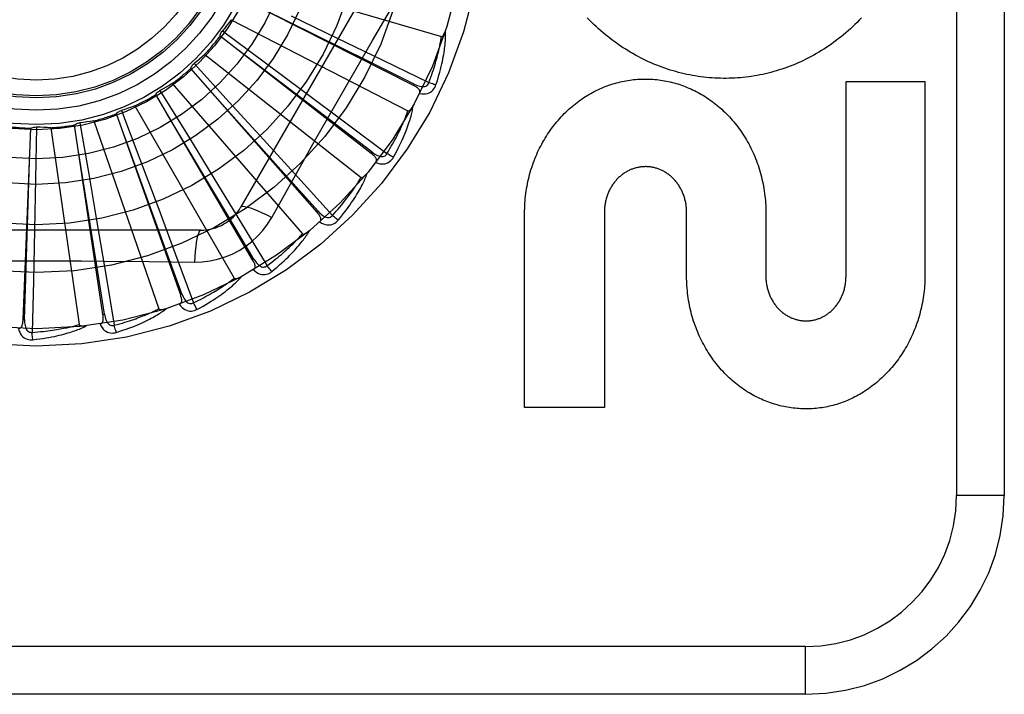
# Model space of a CAD drawing. Header units: inches. Extents: x 0 to 243, y 0 to 157.
# Tile 67 of 256: x 47.346 to 47.965, y 66.196 to 66.62. Entities that reach past the tile are written whole.
import ezdxf

# ---------------------------------------------------------------- set-up
doc = ezdxf.new("R2010")
doc.units = ezdxf.units.IN
doc.header["$LTSCALE"] = 13.357143
doc.header["$MEASUREMENT"] = 0
doc.linetypes.add('HIDDEN', pattern=[0.2, 0.1, -0.1])
doc.layers.add('LEFTHAND_DOOR_ASSEMBLY', color=7, linetype='CONTINUOUS')

msp = doc.modelspace()

# ---------------------------------------------------------------- linework, layer by layer
at = {"layer": 'LEFTHAND_DOOR_ASSEMBLY', "color": 8, "linetype": 'HIDDEN'}
for p, q in [((47.93473, 67.07145), (47.93473, 66.32145)), ((47.96473, 67.07145), (47.96473, 66.32145)), ((47.58837, 66.68187), (47.48493, 66.5027)), ((47.49098, 66.64497), (47.61089, 66.60976)), ((47.59336, 66.57908), (47.48602, 66.63351)), ((47.4788, 66.6204), (47.58988, 66.56313)), ((47.51642, 66.62288), (47.54505, 66.60906)), ((47.47326, 66.61344), (47.4996, 66.5939)), ((47.56686, 66.53632), (47.47176, 66.61008)), ((47.54505, 66.60906), (47.57401, 66.59502)), ((47.46219, 66.59858), (47.56042, 66.52132)), ((47.45544, 66.59279), (47.4776, 66.56862)), ((47.4996, 66.5939), (47.5251, 66.57491)), ((47.57401, 66.59502), (47.60304, 66.58086)), ((47.53275, 66.49935), (47.45333, 66.58977)), ((47.44175, 66.58029), (47.52359, 66.48584)), ((47.59336, 66.57908), (47.5938, 66.57994)), ((47.86523, 66.4592), (47.86523, 66.58148)), ((47.86523, 66.58148), (47.91486, 66.58148)), ((47.91486, 66.58148), (47.91486, 66.4592)), ((47.43403, 66.57589), (47.45122, 66.54796)), ((47.5251, 66.57491), (47.55088, 66.55563)), ((47.49226, 66.46951), (47.43139, 66.57333)), ((47.4776, 66.56862), (47.49905, 66.54514)), ((47.44685, 66.44786), (47.40673, 66.56133)), ((47.4098, 66.56334), (47.4214, 66.53266)), ((47.41823, 66.5662), (47.48071, 66.45798)), ((47.38364, 66.55561), (47.38922, 66.52329)), ((47.39246, 66.55682), (47.43333, 66.43873)), ((47.55088, 66.55563), (47.5767, 66.53624)), ((47.34797, 66.43199), (47.35289, 66.55224)), ((47.35649, 66.55296), (47.35586, 66.52017)), ((47.36538, 66.55249), (47.38316, 66.42879)), ((47.39817, 66.4352), (47.38024, 66.55421)), ((47.45122, 66.54796), (47.46783, 66.52085)), ((47.49905, 66.54514), (47.52071, 66.52134)), ((47.56686, 66.53632), (47.56745, 66.53708)), ((47.4214, 66.53266), (47.43258, 66.5029)), ((47.35586, 66.52017), (47.35518, 66.48839)), ((47.38922, 66.52329), (47.39457, 66.49195)), ((47.46783, 66.52085), (47.4846, 66.49338)), ((47.52071, 66.52134), (47.5424, 66.49741)), ((47.50426, 66.49614), (47.51116, 66.50851)), ((47.43258, 66.5029), (47.44384, 66.47275)), ((47.53275, 66.49935), (47.53347, 66.49999)), ((47.71335, 66.49965), (47.71335, 66.37668)), ((47.76504, 66.4592), (47.76504, 66.49939)), ((47.4846, 66.49338), (47.50137, 66.46578)), ((47.66321, 66.37668), (47.66321, 66.49896)), ((47.81486, 66.49896), (47.81486, 66.4592)), ((47.45967, 66.48812), (47.25278, 66.48812)), ((47.35518, 66.48839), (47.35443, 66.45621)), ((47.39457, 66.49195), (47.39993, 66.46021)), ((47.44384, 66.47275), (47.45509, 66.44248)), ((47.49226, 66.46951), (47.49309, 66.46999)), ((47.35443, 66.45621), (47.35362, 66.42392)), ((47.39993, 66.46021), (47.40524, 66.42836)), ((47.44685, 66.44786), (47.44776, 66.44818)), ((47.34797, 66.43199), (47.34893, 66.43195)), ((47.39817, 66.4352), (47.39912, 66.43535)), ((47.71335, 66.37668), (47.66321, 66.37668)), ((47.96473, 66.32145), (47.93473, 66.32145)), ((47.83973, 66.22645), (46.74773, 66.22645)), ((47.83973, 66.19645), (47.83973, 66.22645)), ((47.83973, 66.19645), (46.77773, 66.19645))]:
    msp.add_line(p, q, dxfattribs=at)
for points in [[(47.57475, 66.61954), (47.5892, 66.64402), (47.59642, 66.6562), (47.60372, 66.66841)], [(47.5938, 66.57994), (47.56489, 66.59428), (47.49868, 66.62707)], [(47.4788, 66.6204), (47.47745, 66.61862), (47.47608, 66.61687), (47.47468, 66.61514), (47.47326, 66.61344)], [(47.51116, 66.50851), (47.52506, 66.5332), (47.53205, 66.54558), (47.53909, 66.55794), (47.54614, 66.5703), (47.55325, 66.58264), (47.56038, 66.59497), (47.56755, 66.60726), (47.57475, 66.61954)], [(47.87496, 66.62152), (47.87359, 66.6201), (47.87221, 66.61871), (47.87082, 66.61734), (47.8694, 66.616), (47.86798, 66.61469), (47.86653, 66.6134), (47.86507, 66.61214), (47.8636, 66.6109), (47.86211, 66.60969), (47.86061, 66.60851), (47.8591, 66.60735), (47.85757, 66.60622), (47.85603, 66.60512), (47.85449, 66.60404), (47.85293, 66.603), (47.85136, 66.60198), (47.84978, 66.60099), (47.84819, 66.60002), (47.84659, 66.59908), (47.84497, 66.59817), (47.84335, 66.59729), (47.84171, 66.59643), (47.84007, 66.5956), (47.83842, 66.59479), (47.83676, 66.59402), (47.83509, 66.59327), (47.83342, 66.59255), (47.83174, 66.59186), (47.83005, 66.59119), (47.82836, 66.59056), (47.82667, 66.58995), (47.82496, 66.58937), (47.82325, 66.58881), (47.82153, 66.58829), (47.8198, 66.58779), (47.81807, 66.58731), (47.81634, 66.58687), (47.8146, 66.58645), (47.81285, 66.58606), (47.8111, 66.5857), (47.80936, 66.58537), (47.80761, 66.58506), (47.80586, 66.58478), (47.8041, 66.58453), (47.80235, 66.58431), (47.80058, 66.58412), (47.79882, 66.58395), (47.79705, 66.58381), (47.79528, 66.5837), (47.7935, 66.58361), (47.79173, 66.58356), (47.78995, 66.58353), (47.78818, 66.58352), (47.78641, 66.58355), (47.78464, 66.5836), (47.78287, 66.58369), (47.7811, 66.5838), (47.77933, 66.58393), (47.77757, 66.5841), (47.7758, 66.58429), (47.77403, 66.58451), (47.77227, 66.58476), (47.7705, 66.58504), (47.76874, 66.58534), (47.76698, 66.58567), (47.76522, 66.58603), (47.76347, 66.58642), (47.76172, 66.58684), (47.75998, 66.58728), (47.75825, 66.58775), (47.75652, 66.58824), (47.75479, 66.58877), (47.75307, 66.58932), (47.75135, 66.58991), (47.74963, 66.59052), (47.74792, 66.59116), (47.74622, 66.59183), (47.74452, 66.59252), (47.74282, 66.59324), (47.74114, 66.59399), (47.73947, 66.59477), (47.7378, 66.59558), (47.73615, 66.59641), (47.7345, 66.59727), (47.73286, 66.59816), (47.73123, 66.59907), (47.72961, 66.60001), (47.728, 66.60099), (47.7264, 66.60199), (47.72481, 66.60301), (47.72323, 66.60407), (47.72166, 66.60515), (47.7201, 66.60626), (47.71856, 66.60739), (47.71703, 66.60855), (47.71552, 66.60974), (47.71402, 66.61095), (47.71253, 66.61219), (47.71106, 66.61346), (47.7096, 66.61475), (47.70816, 66.61607), (47.70673, 66.61742), (47.70531, 66.6188), (47.70391, 66.6202), (47.70253, 66.62162)], [(47.47176, 66.61008), (47.47188, 66.61069), (47.47205, 66.61128), (47.47228, 66.61187), (47.47256, 66.61243), (47.47289, 66.61295), (47.47326, 66.61344)], [(47.60747, 66.57939), (47.60816, 66.58151), (47.60879, 66.58355), (47.60936, 66.58551), (47.60988, 66.58738), (47.61035, 66.58918), (47.61078, 66.5909), (47.61117, 66.59256), (47.61151, 66.59415), (47.61182, 66.59567), (47.6121, 66.59713), (47.61235, 66.59852), (47.61257, 66.59987), (47.61276, 66.60115), (47.61293, 66.60239), (47.61308, 66.60357), (47.61321, 66.6047), (47.61332, 66.60579), (47.61341, 66.60683), (47.61347, 66.60783), (47.61352, 66.60879), (47.61355, 66.6097), (47.61357, 66.61057), (47.61358, 66.61141), (47.61357, 66.61221), (47.61355, 66.61298), (47.61352, 66.61371)], [(47.61089, 66.60976), (47.61106, 66.60975), (47.61122, 66.60977), (47.61139, 66.60984), (47.61154, 66.60995), (47.61169, 66.61008), (47.61184, 66.61023), (47.61197, 66.61039), (47.6121, 66.61057), (47.61223, 66.61077), (47.61236, 66.61098), (47.61248, 66.6112), (47.61261, 66.61143), (47.61273, 66.61167), (47.61284, 66.61192), (47.61296, 66.61218), (47.61307, 66.61246), (47.61319, 66.61275), (47.6133, 66.61305), (47.6134, 66.61334), (47.61349, 66.61362)], [(47.60304, 66.58086), (47.60368, 66.5826), (47.60429, 66.58427), (47.60485, 66.58588), (47.60537, 66.58742), (47.60586, 66.5889), (47.60631, 66.59033), (47.60673, 66.5917), (47.60713, 66.59302), (47.60749, 66.59429), (47.60784, 66.59551), (47.60815, 66.59668), (47.60845, 66.59781), (47.60872, 66.5989), (47.60898, 66.59994), (47.60921, 66.60094), (47.60943, 66.60191), (47.60964, 66.60284), (47.60983, 66.60373), (47.61, 66.60459), (47.61016, 66.60542), (47.61031, 66.60622), (47.61045, 66.60698), (47.61057, 66.60772), (47.61069, 66.60843), (47.61079, 66.60911), (47.61089, 66.60976)], [(47.46219, 66.59858), (47.46053, 66.59709), (47.45886, 66.59563), (47.45716, 66.59419), (47.45544, 66.59279)], [(47.56745, 66.53708), (47.54178, 66.55664), (47.48297, 66.60136)], [(47.45333, 66.58977), (47.45356, 66.59035), (47.45384, 66.5909), (47.45417, 66.59143), (47.45456, 66.59193), (47.45498, 66.59238), (47.45544, 66.59279)], [(47.44175, 66.58029), (47.43984, 66.57914), (47.43792, 66.57803), (47.43598, 66.57694), (47.43403, 66.57589)], [(47.5938, 66.57994), (47.59474, 66.5795), (47.59564, 66.57912), (47.59653, 66.57882), (47.59738, 66.57858), (47.5982, 66.57843), (47.59899, 66.57835), (47.59975, 66.57836), (47.60045, 66.57846), (47.60108, 66.57865), (47.60165, 66.57895), (47.60213, 66.57934), (47.60253, 66.57981), (47.60283, 66.58032), (47.60304, 66.58087)], [(47.60747, 66.57939), (47.60688, 66.57956), (47.6062, 66.57977), (47.60547, 66.58), (47.60469, 66.58027), (47.60387, 66.58056), (47.60304, 66.58086)], [(47.66321, 66.49896), (47.66322, 66.5005), (47.66326, 66.50204), (47.66332, 66.50357), (47.66341, 66.50511), (47.66352, 66.50664), (47.66366, 66.50817), (47.66382, 66.50969), (47.66401, 66.51121), (47.66422, 66.51273), (47.66446, 66.51423), (47.66472, 66.51573), (47.66501, 66.51722), (47.66532, 66.51871), (47.66565, 66.52018), (47.666, 66.52165), (47.66638, 66.5231), (47.66679, 66.52455), (47.66721, 66.52599), (47.66766, 66.52742), (47.66813, 66.52883), (47.66862, 66.53024), (47.66914, 66.53163), (47.66967, 66.533), (47.67023, 66.53437), (47.67081, 66.53572), (47.6714, 66.53706), (47.67202, 66.53839), (47.67266, 66.5397), (47.67332, 66.541), (47.674, 66.54228), (47.6747, 66.54354), (47.67541, 66.54479), (47.67615, 66.54602), (47.6769, 66.54723), (47.67767, 66.54843), (47.67845, 66.54961), (47.67926, 66.55077), (47.68008, 66.55192), (47.68091, 66.55304), (47.68176, 66.55415), (47.68263, 66.55524), (47.68351, 66.55631), (47.68441, 66.55736), (47.68532, 66.55839), (47.68624, 66.5594), (47.68718, 66.56039), (47.68813, 66.56136), (47.68909, 66.56232), (47.69007, 66.56325), (47.69105, 66.56416), (47.69205, 66.56505), (47.69306, 66.56592), (47.69408, 66.56676), (47.69511, 66.56759), (47.69615, 66.5684), (47.6972, 66.56918), (47.69826, 66.56994), (47.69932, 66.57068), (47.70039, 66.5714), (47.70148, 66.5721), (47.70257, 66.57277), (47.70367, 66.57343), (47.70478, 66.57407), (47.7059, 66.57468), (47.70702, 66.57527), (47.70815, 66.57584), (47.70929, 66.57639), (47.71043, 66.57692), (47.71157, 66.57742), (47.71272, 66.57791), (47.71388, 66.57837), (47.71504, 66.57881), (47.71621, 66.57923), (47.71739, 66.57963), (47.71857, 66.58), (47.71975, 66.58036), (47.72094, 66.58069), (47.72213, 66.58101), (47.72332, 66.5813), (47.72451, 66.58157), (47.7257, 66.58181), (47.7269, 66.58204), (47.7281, 66.58224), (47.72931, 66.58242), (47.73052, 66.58259), (47.73173, 66.58273), (47.73294, 66.58284), (47.73416, 66.58294), (47.73537, 66.58302), (47.73659, 66.58307), (47.7378, 66.5831), (47.73901, 66.58311), (47.74022, 66.5831), (47.74144, 66.58307), (47.74265, 66.58302), (47.74387, 66.58294), (47.74508, 66.58284), (47.7463, 66.58272), (47.74751, 66.58258), (47.74872, 66.58242), (47.74993, 66.58224), (47.75113, 66.58203), (47.75233, 66.58181), (47.75353, 66.58156), (47.75473, 66.58129), (47.75592, 66.581), (47.75712, 66.58068), (47.75831, 66.58035), (47.75949, 66.57999), (47.76068, 66.57961), (47.76186, 66.57921), (47.76303, 66.57879), (47.7642, 66.57835), (47.76536, 66.57788), (47.76652, 66.5774), (47.76767, 66.57689), (47.76882, 66.57636), (47.76996, 66.57581), (47.77109, 66.57524), (47.77222, 66.57464), (47.77334, 66.57403), (47.77446, 66.57339), (47.77556, 66.57273), (47.77666, 66.57205), (47.77775, 66.57135), (47.77883, 66.57063), (47.7799, 66.56989), (47.78095, 66.56912), (47.782, 66.56834), (47.78305, 66.56753), (47.78408, 66.56671), (47.7851, 66.56586), (47.78611, 66.56499), (47.78711, 66.5641), (47.78809, 66.56319), (47.78907, 66.56226), (47.79003, 66.56131), (47.79097, 66.56035), (47.7919, 66.55936), (47.79282, 66.55836), (47.79373, 66.55733), (47.79462, 66.55628), (47.7955, 66.55522), (47.79637, 66.55413), (47.79721, 66.55303), (47.79805, 66.55191), (47.79886, 66.55077), (47.79966, 66.54961), (47.80044, 66.54844), (47.80121, 66.54725), (47.80196, 66.54604), (47.80268, 66.54482), (47.8034, 66.54358), (47.80409, 66.54232), (47.80477, 66.54104), (47.80542, 66.53975), (47.80606, 66.53844), (47.80668, 66.53712), (47.80727, 66.53579), (47.80785, 66.53444), (47.80841, 66.53307), (47.80894, 66.5317), (47.80945, 66.53031), (47.80994, 66.52891), (47.81041, 66.52749), (47.81086, 66.52607), (47.81128, 66.52463), (47.81169, 66.52318), (47.81207, 66.52173), (47.81242, 66.52026), (47.81275, 66.51878), (47.81306, 66.5173), (47.81335, 66.5158), (47.81361, 66.5143), (47.81385, 66.51279), (47.81406, 66.51127), (47.81425, 66.50975), (47.81441, 66.50822), (47.81455, 66.50668), (47.81466, 66.50514), (47.81475, 66.5036), (47.81481, 66.50206), (47.81485, 66.50051), (47.81486, 66.49896)], [(47.43139, 66.57333), (47.43172, 66.57385), (47.4321, 66.57434), (47.43253, 66.5748), (47.433, 66.57521), (47.4335, 66.57557), (47.43403, 66.57589)], [(47.53347, 66.49999), (47.51197, 66.52405), (47.46269, 66.57909)], [(47.5972, 66.57407), (47.59737, 66.5745), (47.59744, 66.57492), (47.59743, 66.57535), (47.59733, 66.57576), (47.59715, 66.57614), (47.59692, 66.57651), (47.59661, 66.57687), (47.59626, 66.57722), (47.59586, 66.57755), (47.59542, 66.57787), (47.59495, 66.57819), (47.59444, 66.57849), (47.59392, 66.57879), (47.59336, 66.57908)], [(47.5972, 66.57407), (47.59854, 66.57386), (47.5998, 66.57379), (47.60099, 66.57386), (47.6021, 66.57408), (47.60312, 66.57443), (47.60405, 66.57491), (47.60489, 66.57551), (47.60562, 66.57621), (47.60624, 66.57698), (47.60676, 66.57779), (47.60717, 66.57859), (47.60747, 66.57939)], [(47.40673, 66.56133), (47.40715, 66.56178), (47.40762, 66.56219), (47.40813, 66.56255), (47.40867, 66.56287), (47.40922, 66.56313), (47.4098, 66.56334)], [(47.41823, 66.5662), (47.41613, 66.56544), (47.41403, 66.56471), (47.41192, 66.56401), (47.4098, 66.56334)], [(47.5767, 66.53624), (47.57766, 66.53783), (47.57857, 66.53935), (47.57943, 66.54082), (47.58023, 66.54224), (47.58099, 66.5436), (47.58171, 66.54492), (47.58238, 66.54619), (47.58302, 66.54741), (47.58362, 66.54858), (47.58419, 66.54972), (47.58472, 66.55081), (47.58522, 66.55186), (47.5857, 66.55287), (47.58614, 66.55385), (47.58657, 66.55479), (47.58697, 66.5557), (47.58734, 66.55657), (47.5877, 66.55741), (47.58803, 66.55823), (47.58835, 66.55901), (47.58864, 66.55976), (47.58892, 66.56049), (47.58919, 66.56119), (47.58943, 66.56186), (47.58966, 66.56251), (47.58988, 66.56313)], [(47.58078, 66.53396), (47.58185, 66.53591), (47.58286, 66.5378), (47.58379, 66.53961), (47.58465, 66.54135), (47.58546, 66.54303), (47.5862, 66.54464), (47.5869, 66.54619), (47.58754, 66.54768), (47.58813, 66.54912), (47.58868, 66.5505), (47.58919, 66.55182), (47.58966, 66.5531), (47.59009, 66.55433), (47.59049, 66.5555), (47.59087, 66.55664), (47.59121, 66.55773), (47.59152, 66.55877), (47.5918, 66.55978), (47.59205, 66.56075), (47.59228, 66.56168), (47.59249, 66.56257), (47.59267, 66.56342), (47.59283, 66.56424), (47.59298, 66.56503), (47.5931, 66.56579), (47.59321, 66.56651)], [(47.58988, 66.56313), (47.59004, 66.56309), (47.59021, 66.56308), (47.59038, 66.56312), (47.59056, 66.56319), (47.59073, 66.56329), (47.5909, 66.56341), (47.59106, 66.56355), (47.59123, 66.5637), (47.59139, 66.56387), (47.59156, 66.56405), (47.59172, 66.56424), (47.59188, 66.56444), (47.59204, 66.56466), (47.59221, 66.56488), (47.59237, 66.56512), (47.59254, 66.56537), (47.5927, 66.56563), (47.59287, 66.56591), (47.59304, 66.5662), (47.59321, 66.5665)], [(47.38024, 66.55421), (47.38074, 66.55458), (47.38128, 66.55489), (47.38185, 66.55515), (47.38244, 66.55536), (47.38304, 66.55551), (47.38364, 66.55561)], [(47.39246, 66.55682), (47.39026, 66.55647), (47.38805, 66.55615), (47.38585, 66.55586), (47.38364, 66.55561)], [(47.49309, 66.46999), (47.47653, 66.49769), (47.43855, 66.56107)], [(47.35289, 66.55224), (47.35345, 66.5525), (47.35404, 66.5527), (47.35464, 66.55286), (47.35526, 66.55295), (47.35588, 66.55299), (47.35649, 66.55296)], [(47.36538, 66.55249), (47.36315, 66.55256), (47.36093, 66.55266), (47.35871, 66.55279), (47.35649, 66.55296)], [(47.44776, 66.44818), (47.43674, 66.47851), (47.41144, 66.54793)], [(47.34893, 66.43195), (47.34997, 66.4642), (47.35229, 66.53805)], [(47.39912, 66.43535), (47.39404, 66.46721), (47.38234, 66.54017)], [(47.56745, 66.53708), (47.56829, 66.53647), (47.56911, 66.53593), (47.56992, 66.53546), (47.57071, 66.53508), (47.57149, 66.53477), (47.57226, 66.53454), (47.573, 66.53441), (47.5737, 66.53437), (47.57436, 66.53444), (47.57497, 66.53463), (47.57552, 66.53492), (47.576, 66.5353), (47.5764, 66.53574), (47.57671, 66.53625)], [(47.56968, 66.53067), (47.56993, 66.53107), (47.57009, 66.53147), (47.57015, 66.53189), (47.57013, 66.53231), (47.57003, 66.53272), (47.56987, 66.53313), (47.56964, 66.53354), (47.56936, 66.53395), (47.56903, 66.53435), (47.56866, 66.53475), (47.56825, 66.53515), (47.56781, 66.53554), (47.56735, 66.53593), (47.56686, 66.53632)], [(47.56969, 66.53068), (47.57096, 66.53022), (47.57219, 66.52991), (47.57337, 66.52976), (47.5745, 66.52976), (47.57557, 66.52991), (47.57657, 66.5302), (47.5775, 66.53064), (47.57836, 66.53119), (47.57912, 66.53183), (47.57978, 66.53252), (47.58033, 66.53323), (47.58078, 66.53396)], [(47.58078, 66.53396), (47.58023, 66.53424), (47.5796, 66.53457), (47.57893, 66.53494), (47.57821, 66.53535), (47.57746, 66.53579), (47.57671, 66.53624)], [(47.76504, 66.49939), (47.76503, 66.50007), (47.76501, 66.50075), (47.76497, 66.50144), (47.76492, 66.50212), (47.76486, 66.5028), (47.76478, 66.50348), (47.76468, 66.50416), (47.76457, 66.50484), (47.76445, 66.50551), (47.76431, 66.50617), (47.76416, 66.50683), (47.764, 66.50748), (47.76383, 66.50813), (47.76364, 66.50876), (47.76343, 66.50939), (47.76322, 66.51002), (47.76299, 66.51063), (47.76276, 66.51123), (47.76251, 66.51183), (47.76224, 66.51242), (47.76197, 66.513), (47.76168, 66.51358), (47.76139, 66.51415), (47.76108, 66.5147), (47.76076, 66.51525), (47.76043, 66.51579), (47.76009, 66.51631), (47.75975, 66.51683), (47.75939, 66.51734), (47.75902, 66.51783), (47.75865, 66.51832), (47.75826, 66.51879), (47.75787, 66.51925), (47.75747, 66.5197), (47.75706, 66.52014), (47.75665, 66.52057), (47.75623, 66.52099), (47.7558, 66.5214), (47.75536, 66.52179), (47.75491, 66.52218), (47.75445, 66.52255), (47.75399, 66.52292), (47.75352, 66.52327), (47.75305, 66.52361), (47.75257, 66.52393), (47.75209, 66.52425), (47.7516, 66.52455), (47.75111, 66.52484), (47.75062, 66.52511), (47.75012, 66.52538), (47.74962, 66.52562), (47.74912, 66.52586), (47.74861, 66.52609), (47.7481, 66.5263), (47.74759, 66.5265), (47.74707, 66.52669), (47.74655, 66.52686), (47.74602, 66.52703), (47.74549, 66.52718), (47.74496, 66.52732), (47.74442, 66.52745), (47.74388, 66.52756), (47.74334, 66.52767), (47.7428, 66.52776), (47.74226, 66.52784), (47.74172, 66.5279), (47.74117, 66.52795), (47.74063, 66.52799), (47.74009, 66.52802), (47.73956, 66.52804), (47.73902, 66.52804), (47.73849, 66.52803), (47.73795, 66.52801), (47.73741, 66.52797), (47.73687, 66.52792), (47.73633, 66.52786), (47.73579, 66.52779), (47.73525, 66.5277), (47.73471, 66.52761), (47.73417, 66.5275), (47.73363, 66.52737), (47.7331, 66.52724), (47.73256, 66.52709), (47.73203, 66.52693), (47.73151, 66.52675), (47.73099, 66.52657), (47.73047, 66.52637), (47.72996, 66.52617), (47.72945, 66.52595), (47.72895, 66.52572), (47.72845, 66.52547), (47.72795, 66.52521), (47.72746, 66.52494), (47.72697, 66.52466), (47.72648, 66.52436), (47.726, 66.52406), (47.72552, 66.52373), (47.72504, 66.5234), (47.72457, 66.52305), (47.72411, 66.52269), (47.72365, 66.52232), (47.7232, 66.52194), (47.72276, 66.52155), (47.72232, 66.52115), (47.7219, 66.52073), (47.72148, 66.52031), (47.72107, 66.51987), (47.72067, 66.51943), (47.72027, 66.51897), (47.71989, 66.5185), (47.71951, 66.51802), (47.71914, 66.51753), (47.71878, 66.51703), (47.71843, 66.51652), (47.71808, 66.51599), (47.71775, 66.51546), (47.71743, 66.51492), (47.71712, 66.51436), (47.71682, 66.5138), (47.71653, 66.51323), (47.71625, 66.51265), (47.71598, 66.51206), (47.71573, 66.51147), (47.71548, 66.51086), (47.71525, 66.51025), (47.71503, 66.50964), (47.71483, 66.50901), (47.71463, 66.50838), (47.71445, 66.50773), (47.71429, 66.50708), (47.71413, 66.50643), (47.71399, 66.50577), (47.71386, 66.5051), (47.71375, 66.50443), (47.71365, 66.50375), (47.71356, 66.50307), (47.71349, 66.50239), (47.71344, 66.5017), (47.71339, 66.50102), (47.71337, 66.50033), (47.71335, 66.49965)], [(47.5424, 66.49741), (47.54364, 66.49878), (47.54482, 66.50011), (47.54594, 66.50139), (47.547, 66.50263), (47.54801, 66.50383), (47.54896, 66.50498), (47.54986, 66.5061), (47.55072, 66.50718), (47.55153, 66.50822), (47.5523, 66.50923), (47.55303, 66.5102), (47.55372, 66.51114), (47.55438, 66.51204), (47.555, 66.51292), (47.5556, 66.51376), (47.55616, 66.51457), (47.55669, 66.51536), (47.5572, 66.51612), (47.55769, 66.51685), (47.55814, 66.51756), (47.55858, 66.51825), (47.55899, 66.51891), (47.55938, 66.51954), (47.55975, 66.52016), (47.56009, 66.52075), (47.56042, 66.52132)], [(47.54597, 66.4944), (47.5474, 66.49611), (47.54874, 66.49777), (47.54999, 66.49937), (47.55117, 66.50092), (47.55228, 66.50242), (47.55332, 66.50386), (47.55429, 66.50525), (47.5552, 66.50659), (47.55606, 66.50789), (47.55686, 66.50914), (47.55761, 66.51035), (47.55831, 66.51151), (47.55897, 66.51263), (47.55959, 66.51372), (47.56017, 66.51476), (47.56071, 66.51576), (47.56121, 66.51673), (47.56168, 66.51767), (47.56211, 66.51857), (47.56251, 66.51944), (47.56288, 66.52027), (47.56322, 66.52108), (47.56354, 66.52185), (47.56383, 66.5226), (47.5641, 66.52332), (47.56434, 66.52401)], [(47.56042, 66.52132), (47.56058, 66.52125), (47.56074, 66.52121), (47.56092, 66.52121), (47.5611, 66.52125), (47.56129, 66.52132), (47.56148, 66.5214), (47.56167, 66.52151), (47.56186, 66.52162), (47.56205, 66.52176), (47.56225, 66.5219), (47.56244, 66.52206), (47.56264, 66.52223), (47.56284, 66.52241), (47.56304, 66.5226), (47.56325, 66.5228), (47.56346, 66.52301), (47.56367, 66.52324), (47.56389, 66.52348), (47.56409, 66.52371), (47.56428, 66.52393)], [(47.48493, 66.5027), (47.48539, 66.50304), (47.48623, 66.50314), (47.48742, 66.50302), (47.48895, 66.50267), (47.49082, 66.5021), (47.49301, 66.50131), (47.49548, 66.50031), (47.49821, 66.4991), (47.50116, 66.49769), (47.50426, 66.49614)], [(47.53445, 66.49327), (47.53477, 66.49361), (47.535, 66.49398), (47.53514, 66.49437), (47.5352, 66.49479), (47.53518, 66.49522), (47.5351, 66.49565), (47.53495, 66.4961), (47.53475, 66.49655), (47.5345, 66.49701), (47.53422, 66.49747), (47.53389, 66.49794), (47.53354, 66.4984), (47.53316, 66.49888), (47.53275, 66.49935)], [(47.53348, 66.49999), (47.53418, 66.49923), (47.53489, 66.49854), (47.53559, 66.49793), (47.5363, 66.4974), (47.53701, 66.49695), (47.53771, 66.49659), (47.53841, 66.49631), (47.5391, 66.49614), (47.53976, 66.49609), (47.5404, 66.49615), (47.54099, 66.49634), (47.54153, 66.49662), (47.54201, 66.49698), (47.5424, 66.49742)], [(47.45568, 66.4681), (47.46062, 66.46825), (47.46549, 66.46883), (47.47027, 66.46985), (47.47494, 66.47128), (47.47947, 66.47314), (47.48382, 66.47539), (47.48795, 66.47803), (47.49183, 66.48102), (47.49542, 66.48435), (47.4987, 66.48799), (47.50165, 66.49193), (47.50426, 66.49614)], [(47.53446, 66.49328), (47.53562, 66.49258), (47.53677, 66.49205), (47.5379, 66.49167), (47.53901, 66.49146), (47.54008, 66.49141), (47.54112, 66.49151), (47.54213, 66.49176), (47.54307, 66.49213), (47.54393, 66.49262), (47.54471, 66.49318), (47.54539, 66.49377), (47.54597, 66.4944)], [(47.54597, 66.4944), (47.54548, 66.49478), (47.54493, 66.49522), (47.54434, 66.49571), (47.54371, 66.49625), (47.54306, 66.49682), (47.5424, 66.49741)], [(47.45967, 66.48812), (47.45914, 66.48789), (47.45863, 66.48721), (47.45814, 66.48611), (47.45768, 66.48462), (47.45724, 66.48271), (47.45683, 66.48043), (47.45646, 66.47778), (47.45615, 66.47481), (47.45588, 66.47155), (47.45568, 66.46809)], [(47.5043, 66.46214), (47.50603, 66.46355), (47.50766, 66.46493), (47.50919, 66.46627), (47.51065, 66.46756), (47.51202, 66.46882), (47.51331, 66.47004), (47.51453, 66.47122), (47.51568, 66.47237), (47.51676, 66.47348), (47.51778, 66.47456), (47.51875, 66.4756), (47.51966, 66.47661), (47.52052, 66.47759), (47.52133, 66.47853), (47.52209, 66.47945), (47.52282, 66.48033), (47.52349, 66.48119), (47.52413, 66.48202), (47.52473, 66.48282), (47.52528, 66.4836), (47.5258, 66.48435), (47.52629, 66.48507), (47.52675, 66.48577), (47.52717, 66.48645), (47.52757, 66.48711), (47.52794, 66.48774)], [(47.52359, 66.48584), (47.52373, 66.48574), (47.52388, 66.48567), (47.52406, 66.48564), (47.52424, 66.48564), (47.52444, 66.48567), (47.52464, 66.48572), (47.52485, 66.48579), (47.52506, 66.48587), (47.52527, 66.48596), (47.52549, 66.48607), (47.52571, 66.48619), (47.52594, 66.48632), (47.52617, 66.48645), (47.52641, 66.4866), (47.52664, 66.48676), (47.52689, 66.48693), (47.52714, 66.48711), (47.5274, 66.48731), (47.52767, 66.48751), (47.52794, 66.48774)], [(47.50137, 66.46578), (47.50285, 66.46689), (47.50426, 66.46797), (47.5056, 66.46901), (47.50687, 66.47003), (47.50809, 66.47101), (47.50924, 66.47197), (47.51034, 66.47289), (47.51138, 66.47379), (47.51237, 66.47466), (47.51332, 66.4755), (47.51422, 66.47632), (47.51508, 66.47711), (47.5159, 66.47787), (47.51668, 66.47861), (47.51742, 66.47933), (47.51813, 66.48002), (47.5188, 66.48069), (47.51944, 66.48134), (47.52006, 66.48197), (47.52064, 66.48258), (47.52119, 66.48317), (47.52172, 66.48374), (47.52223, 66.48429), (47.5227, 66.48483), (47.52316, 66.48534), (47.52359, 66.48584)], [(47.27094, 66.4683), (47.29927, 66.46861), (47.31348, 66.46874), (47.32771, 66.46883), (47.34194, 66.4689), (47.35618, 66.46892), (47.37042, 66.4689), (47.38465, 66.46884), (47.39889, 66.46875)], [(47.39889, 66.46875), (47.42731, 66.46847), (47.44146, 66.4683), (47.45568, 66.4681)], [(47.49278, 66.46322), (47.49316, 66.46349), (47.49345, 66.4638), (47.49366, 66.46417), (47.4938, 66.46457), (47.49387, 66.46499), (47.49387, 66.46543), (47.49381, 66.46589), (47.49369, 66.46637), (47.49354, 66.46687), (47.49334, 66.46738), (47.49311, 66.4679), (47.49285, 66.46843), (47.49257, 66.46896), (47.49226, 66.46951)], [(47.49309, 66.46999), (47.49364, 66.46911), (47.4942, 66.46831), (47.49478, 66.46757), (47.49537, 66.46692), (47.49598, 66.46634), (47.49661, 66.46585), (47.49724, 66.46545), (47.49789, 66.46515), (47.49853, 66.46498), (47.49916, 66.46492), (47.49978, 66.46499), (47.50037, 66.46516), (47.5009, 66.46543), (47.50137, 66.46578)], [(47.49278, 66.46322), (47.4938, 66.46231), (47.49482, 66.46157), (47.49586, 66.46099), (47.49691, 66.46057), (47.49796, 66.46032), (47.499, 66.46022), (47.50003, 66.46028), (47.50103, 66.46047), (47.50197, 66.46078), (47.50284, 66.46118), (47.50361, 66.46163), (47.5043, 66.46214)], [(47.5043, 66.46214), (47.50389, 66.4626), (47.50344, 66.46314), (47.50295, 66.46374), (47.50243, 66.46438), (47.5019, 66.46507), (47.50137, 66.46578)], [(47.45509, 66.44248), (47.45675, 66.44329), (47.45834, 66.44408), (47.45986, 66.44485), (47.4613, 66.44561), (47.46268, 66.44635), (47.46399, 66.44707), (47.46524, 66.44777), (47.46644, 66.44845), (47.46758, 66.44912), (47.46867, 66.44977), (47.46971, 66.4504), (47.4707, 66.45101), (47.47165, 66.45161), (47.47255, 66.45219), (47.47342, 66.45275), (47.47424, 66.45329), (47.47503, 66.45383), (47.47578, 66.45434), (47.47651, 66.45484), (47.47719, 66.45533), (47.47785, 66.4558), (47.47848, 66.45626), (47.47907, 66.45671), (47.47965, 66.45715), (47.48019, 66.45757), (47.48071, 66.45798)], [(47.45728, 66.43835), (47.45924, 66.43941), (47.46111, 66.44046), (47.46287, 66.44148), (47.46454, 66.44247), (47.46612, 66.44345), (47.46762, 66.4444), (47.46904, 66.44533), (47.47039, 66.44624), (47.47166, 66.44713), (47.47287, 66.44799), (47.47401, 66.44883), (47.4751, 66.44965), (47.47613, 66.45045), (47.4771, 66.45122), (47.47803, 66.45198), (47.4789, 66.45271), (47.47973, 66.45342), (47.48051, 66.45412), (47.48125, 66.45479), (47.48194, 66.45545), (47.4826, 66.45609), (47.48321, 66.45671), (47.4838, 66.45731), (47.48434, 66.45789), (47.48486, 66.45846), (47.48534, 66.45902)], [(47.48071, 66.45798), (47.48082, 66.45785), (47.48096, 66.45775), (47.48113, 66.45769), (47.48131, 66.45766), (47.48151, 66.45765), (47.48172, 66.45766), (47.48193, 66.45768), (47.48215, 66.45772), (47.48238, 66.45777), (47.48262, 66.45784), (47.48286, 66.45791), (47.48311, 66.45799), (47.48336, 66.45809), (47.48362, 66.45819), (47.48388, 66.4583), (47.48415, 66.45842), (47.48444, 66.45855), (47.48473, 66.45869), (47.48503, 66.45884), (47.48533, 66.45901)], [(47.85936, 66.37864), (47.85821, 66.37831), (47.85704, 66.378), (47.85587, 66.3777), (47.8547, 66.37743), (47.85352, 66.37718), (47.85233, 66.37695), (47.85114, 66.37674), (47.84995, 66.37655), (47.84876, 66.37639), (47.84757, 66.37624), (47.84637, 66.37612), (47.84518, 66.37602), (47.84399, 66.37594), (47.8428, 66.37588), (47.84161, 66.37584), (47.84042, 66.37582), (47.83922, 66.37583), (47.83802, 66.37585), (47.83683, 66.3759), (47.83563, 66.37597), (47.83443, 66.37606), (47.83323, 66.37617), (47.83203, 66.3763), (47.83084, 66.37646), (47.82965, 66.37664), (47.82846, 66.37683), (47.82727, 66.37705), (47.82609, 66.37729), (47.82491, 66.37755), (47.82373, 66.37783), (47.82255, 66.37814), (47.82137, 66.37847), (47.82019, 66.37882), (47.81902, 66.37919), (47.81785, 66.37958), (47.81669, 66.37999), (47.81553, 66.38043), (47.81438, 66.38088), (47.81323, 66.38136), (47.81209, 66.38186), (47.81096, 66.38238), (47.80984, 66.38292), (47.80871, 66.38348), (47.8076, 66.38407), (47.80648, 66.38467), (47.80538, 66.3853), (47.80428, 66.38595), (47.80319, 66.38663), (47.8021, 66.38732), (47.80103, 66.38804), (47.79996, 66.38877), (47.7989, 66.38953), (47.79785, 66.39031), (47.79682, 66.39111), (47.79579, 66.39193), (47.79477, 66.39277), (47.79377, 66.39363), (47.79277, 66.39451), (47.79179, 66.39542), (47.79081, 66.39634), (47.78985, 66.39729), (47.7889, 66.39825), (47.78797, 66.39924), (47.78705, 66.40024), (47.78614, 66.40126), (47.78525, 66.4023), (47.78437, 66.40336), (47.78351, 66.40444), (47.78266, 66.40554), (47.78183, 66.40665), (47.78102, 66.40779), (47.78022, 66.40894), (47.77943, 66.41012), (47.77866, 66.4113), (47.77791, 66.41251), (47.77718, 66.41373), (47.77647, 66.41497), (47.77577, 66.41623), (47.7751, 66.4175), (47.77444, 66.41878), (47.77381, 66.42008), (47.7732, 66.42139), (47.7726, 66.42271), (47.77203, 66.42405), (47.77147, 66.42541), (47.77094, 66.42678), (47.77043, 66.42816), (47.76994, 66.42955), (47.76947, 66.43096), (47.76902, 66.43237), (47.7686, 66.4338), (47.7682, 66.43523), (47.76782, 66.43667), (47.76747, 66.43813), (47.76714, 66.43959), (47.76683, 66.44106), (47.76655, 66.44254), (47.76629, 66.44403), (47.76605, 66.44553), (47.76584, 66.44703), (47.76565, 66.44854), (47.76549, 66.45006), (47.76535, 66.45158), (47.76524, 66.4531), (47.76515, 66.45463), (47.76509, 66.45615), (47.76505, 66.45768), (47.76504, 66.4592)], [(47.81486, 66.4592), (47.81487, 66.45852), (47.81489, 66.45784), (47.81493, 66.45717), (47.81498, 66.45649), (47.81505, 66.45581), (47.81513, 66.45514), (47.81522, 66.45447), (47.81533, 66.4538), (47.81545, 66.45314), (47.81559, 66.45248), (47.81574, 66.45183), (47.8159, 66.45118), (47.81608, 66.45055), (47.81626, 66.44991), (47.81647, 66.44929), (47.81668, 66.44868), (47.8169, 66.44807), (47.81714, 66.44747), (47.81739, 66.44688), (47.81765, 66.4463), (47.81793, 66.44573), (47.81821, 66.44516), (47.81851, 66.4446), (47.81881, 66.44405), (47.81913, 66.44351), (47.81946, 66.44298), (47.81979, 66.44246), (47.82014, 66.44195), (47.8205, 66.44146), (47.82086, 66.44097), (47.82123, 66.44049), (47.82162, 66.44003), (47.822, 66.43958), (47.8224, 66.43913), (47.82281, 66.4387), (47.82322, 66.43828), (47.82364, 66.43787), (47.82407, 66.43748), (47.8245, 66.43709), (47.82495, 66.43671), (47.8254, 66.43635), (47.82586, 66.43599), (47.82632, 66.43565), (47.82679, 66.43532), (47.82726, 66.435), (47.82774, 66.4347), (47.82822, 66.43441), (47.8287, 66.43413), (47.82919, 66.43386), (47.82968, 66.43361), (47.83018, 66.43337), (47.83067, 66.43314), (47.83117, 66.43293), (47.83167, 66.43273), (47.83218, 66.43254), (47.83269, 66.43236), (47.83321, 66.43219), (47.83373, 66.43203), (47.83426, 66.43189), (47.83478, 66.43176), (47.83531, 66.43164), (47.83584, 66.43153), (47.83637, 66.43144), (47.8369, 66.43136), (47.83743, 66.43129), (47.83797, 66.43123), (47.83849, 66.43119), (47.83902, 66.43116), (47.83955, 66.43114), (47.84007, 66.43113), (47.8406, 66.43114), (47.84113, 66.43116), (47.84165, 66.43119), (47.84218, 66.43123), (47.84271, 66.43129), (47.84325, 66.43135), (47.84378, 66.43144), (47.84431, 66.43153), (47.84484, 66.43164), (47.84536, 66.43175), (47.84589, 66.43188), (47.84641, 66.43203), (47.84693, 66.43218), (47.84745, 66.43235), (47.84796, 66.43253), (47.84846, 66.43272), (47.84896, 66.43292), (47.84946, 66.43313), (47.84995, 66.43336), (47.85044, 66.4336), (47.85093, 66.43385), (47.85142, 66.43412), (47.8519, 66.43439), (47.85238, 66.43468), (47.85286, 66.43499), (47.85333, 66.4353), (47.85379, 66.43563), (47.85426, 66.43597), (47.85471, 66.43632), (47.85516, 66.43669), (47.8556, 66.43706), (47.85604, 66.43745), (47.85647, 66.43785), (47.85688, 66.43825), (47.8573, 66.43867), (47.8577, 66.4391), (47.85809, 66.43954), (47.85848, 66.43999), (47.85886, 66.44046), (47.85923, 66.44093), (47.8596, 66.44142), (47.85995, 66.44191), (47.8603, 66.44242), (47.86063, 66.44294), (47.86096, 66.44347), (47.86128, 66.44401), (47.86158, 66.44456), (47.86188, 66.44512), (47.86216, 66.44568), (47.86244, 66.44626), (47.8627, 66.44684), (47.86295, 66.44743), (47.86318, 66.44803), (47.86341, 66.44864), (47.86362, 66.44926), (47.86382, 66.44988), (47.86401, 66.45051), (47.86419, 66.45115), (47.86435, 66.4518), (47.8645, 66.45245), (47.86464, 66.45311), (47.86476, 66.45378), (47.86487, 66.45445), (47.86496, 66.45512), (47.86505, 66.4558), (47.86511, 66.45647), (47.86516, 66.45715), (47.8652, 66.45784), (47.86522, 66.45852), (47.86523, 66.4592)], [(47.91486, 66.4592), (47.91483, 66.45768), (47.91478, 66.45616), (47.9147, 66.45464), (47.9146, 66.45312), (47.91447, 66.45161), (47.91432, 66.4501), (47.91415, 66.4486), (47.91395, 66.4471), (47.91373, 66.4456), (47.91349, 66.44412), (47.91322, 66.44264), (47.91293, 66.44117), (47.91262, 66.43971), (47.91229, 66.43826), (47.91193, 66.43682), (47.91155, 66.43539), (47.91115, 66.43396), (47.91072, 66.43255), (47.91028, 66.43115), (47.90981, 66.42976), (47.90932, 66.42838), (47.90882, 66.42701), (47.90829, 66.42566), (47.90774, 66.42432), (47.90717, 66.42299), (47.90658, 66.42168), (47.90598, 66.42038), (47.90535, 66.41909), (47.90471, 66.41782), (47.90405, 66.41657), (47.90337, 66.41533), (47.90267, 66.41411), (47.90195, 66.41291), (47.90122, 66.41172), (47.90048, 66.41055), (47.89971, 66.4094), (47.89894, 66.40826), (47.89814, 66.40714), (47.89733, 66.40604), (47.8965, 66.40495), (47.89566, 66.40388), (47.89481, 66.40283), (47.89394, 66.4018), (47.89305, 66.40079), (47.89216, 66.3998), (47.89125, 66.39882), (47.89034, 66.39787), (47.88941, 66.39694)], [(47.44617, 66.44159), (47.44659, 66.44178), (47.44694, 66.44204), (47.44722, 66.44235), (47.44743, 66.44272), (47.44757, 66.44312), (47.44766, 66.44355), (47.44769, 66.44402), (47.44767, 66.44452), (47.44761, 66.44503), (47.44751, 66.44557), (47.44739, 66.44612), (47.44723, 66.44669), (47.44706, 66.44727), (47.44685, 66.44786)], [(47.44776, 66.44818), (47.44814, 66.44722), (47.44854, 66.44632), (47.44896, 66.44549), (47.44942, 66.44473), (47.44991, 66.44405), (47.45043, 66.44345), (47.45098, 66.44294), (47.45155, 66.44252), (47.45215, 66.44223), (47.45276, 66.44205), (47.45338, 66.442), (47.45399, 66.44206), (47.45456, 66.44222), (47.45509, 66.44248)], [(47.40524, 66.42836), (47.40703, 66.42884), (47.40874, 66.42932), (47.41037, 66.42979), (47.41193, 66.43026), (47.41342, 66.43072), (47.41485, 66.43118), (47.41621, 66.43163), (47.41751, 66.43208), (47.41876, 66.43251), (47.41995, 66.43294), (47.42109, 66.43337), (47.42218, 66.43378), (47.42322, 66.43419), (47.42422, 66.43458), (47.42518, 66.43497), (47.42609, 66.43535), (47.42697, 66.43573), (47.42781, 66.43609), (47.42861, 66.43645), (47.42938, 66.4368), (47.43011, 66.43714), (47.43081, 66.43747), (47.43148, 66.43779), (47.43213, 66.43811), (47.43274, 66.43842), (47.43333, 66.43873)], [(47.40661, 66.42389), (47.40874, 66.42456), (47.41076, 66.42523), (47.41269, 66.4259), (47.41452, 66.42656), (47.41625, 66.42722), (47.41791, 66.42787), (47.41948, 66.42852), (47.42097, 66.42916), (47.42239, 66.42979), (47.42374, 66.43041), (47.42502, 66.43102), (47.42624, 66.43162), (47.42741, 66.4322), (47.42851, 66.43278), (47.42956, 66.43334), (47.43056, 66.4339), (47.43151, 66.43444), (47.43241, 66.43497), (47.43326, 66.4355), (47.43406, 66.43601), (47.43483, 66.43652), (47.43555, 66.43701), (47.43623, 66.43749), (47.43688, 66.43796), (47.43749, 66.43842), (47.43807, 66.43887)], [(47.43333, 66.43873), (47.43342, 66.43858), (47.43353, 66.43846), (47.43368, 66.43836), (47.43386, 66.4383), (47.43405, 66.43825), (47.43426, 66.43822), (47.43447, 66.43821), (47.4347, 66.4382), (47.43493, 66.43821), (47.43518, 66.43823), (47.43543, 66.43826), (47.43568, 66.43829), (47.43595, 66.43833), (47.43622, 66.43838), (47.4365, 66.43844), (47.43679, 66.43851), (47.4371, 66.43859), (47.43741, 66.43867), (47.4377, 66.43875), (47.43798, 66.43884)], [(47.44618, 66.44159), (47.447, 66.44051), (47.44787, 66.43959), (47.44878, 66.43882), (47.44973, 66.43821), (47.45071, 66.43776), (47.45171, 66.43747), (47.45273, 66.43733), (47.45375, 66.43733), (47.45473, 66.43746), (47.45566, 66.43768), (47.45651, 66.43798), (47.45728, 66.43835)], [(47.45728, 66.43835), (47.45697, 66.43888), (47.45662, 66.4395), (47.45625, 66.44018), (47.45587, 66.44091), (47.45548, 66.44168), (47.45509, 66.44248)], [(47.34501, 66.42641), (47.34547, 66.42644), (47.34589, 66.42655), (47.34626, 66.42674), (47.3466, 66.427), (47.34688, 66.42732), (47.34712, 66.42769), (47.34732, 66.42811), (47.34748, 66.42858), (47.34762, 66.42908), (47.34773, 66.42961), (47.34782, 66.43017), (47.34789, 66.43076), (47.34794, 66.43136), (47.34797, 66.43199)], [(47.34893, 66.43195), (47.34892, 66.43091), (47.34896, 66.42993), (47.34905, 66.429), (47.34919, 66.42813), (47.34939, 66.42731), (47.34965, 66.42656), (47.34997, 66.42588), (47.35035, 66.42528), (47.35079, 66.42479), (47.3513, 66.4244), (47.35185, 66.42412), (47.35244, 66.42395), (47.35303, 66.42388), (47.35362, 66.42392)], [(47.39632, 66.42917), (47.39676, 66.42928), (47.39715, 66.42947), (47.39749, 66.42973), (47.39776, 66.43004), (47.39798, 66.43041), (47.39814, 66.43082), (47.39826, 66.43127), (47.39834, 66.43176), (47.39838, 66.43228), (47.39838, 66.43283), (47.39836, 66.43339), (47.39832, 66.43398), (47.39826, 66.43458), (47.39817, 66.4352)], [(47.39912, 66.43535), (47.39931, 66.43433), (47.39953, 66.43337), (47.39979, 66.43247), (47.4001, 66.43164), (47.40045, 66.43088), (47.40085, 66.4302), (47.40129, 66.42959), (47.40177, 66.42907), (47.4023, 66.42867), (47.40287, 66.42838), (47.40347, 66.42821), (47.40408, 66.42816), (47.40467, 66.4282), (47.40524, 66.42836)], [(47.34501, 66.42641), (47.34538, 66.4251), (47.34584, 66.42393), (47.3464, 66.42288), (47.34705, 66.42196), (47.34779, 66.42118), (47.34862, 66.42053), (47.34952, 66.42002), (47.35046, 66.41964), (47.35142, 66.4194), (47.35237, 66.41926), (47.35326, 66.41922), (47.35412, 66.41928)], [(47.35362, 66.42392), (47.35546, 66.42406), (47.35723, 66.42421), (47.35892, 66.42436), (47.36055, 66.42453), (47.3621, 66.4247), (47.36358, 66.42488), (47.36501, 66.42506), (47.36637, 66.42525), (47.36768, 66.42545), (47.36893, 66.42565), (47.37013, 66.42584), (47.37128, 66.42605), (47.37238, 66.42625), (47.37343, 66.42645), (47.37445, 66.42665), (47.37542, 66.42685), (47.37635, 66.42705), (47.37724, 66.42725), (47.37809, 66.42745), (47.37891, 66.42764), (47.3797, 66.42784), (47.38045, 66.42803), (47.38117, 66.42823), (47.38186, 66.42842), (47.38253, 66.42861), (47.38316, 66.42879)], [(47.35412, 66.41928), (47.35633, 66.41954), (47.35845, 66.41981), (47.36046, 66.42011), (47.36239, 66.42041), (47.36422, 66.42073), (47.36596, 66.42105), (47.36763, 66.42139), (47.36922, 66.42173), (47.37073, 66.42208), (47.37217, 66.42244), (47.37355, 66.42279), (47.37486, 66.42315), (47.37611, 66.42351), (47.3773, 66.42386), (47.37844, 66.42422), (47.37953, 66.42457), (47.38056, 66.42493), (47.38154, 66.42528), (47.38248, 66.42564), (47.38337, 66.42599), (47.38421, 66.42634), (47.38502, 66.42668), (47.38578, 66.42703), (47.3865, 66.42737), (47.38719, 66.4277), (47.38785, 66.42804)], [(47.38316, 66.42879), (47.38322, 66.42863), (47.38331, 66.42849), (47.38344, 66.42837), (47.3836, 66.42827), (47.38378, 66.42819), (47.38398, 66.42812), (47.38419, 66.42807), (47.38441, 66.42802), (47.38464, 66.42798), (47.38488, 66.42795), (47.38513, 66.42793), (47.38539, 66.42792), (47.38566, 66.42791), (47.38594, 66.42791), (47.38622, 66.42791), (47.38652, 66.42792), (47.38683, 66.42794), (47.38715, 66.42796), (47.38749, 66.42799), (47.38784, 66.42803)], [(47.39632, 66.42917), (47.39692, 66.42795), (47.3976, 66.42689), (47.39835, 66.42596), (47.39916, 66.42518), (47.40004, 66.42456), (47.40097, 66.42408), (47.40195, 66.42375), (47.40295, 66.42355), (47.40394, 66.42349), (47.40489, 66.42354), (47.40578, 66.42367), (47.40661, 66.42389)], [(47.40661, 66.42389), (47.4064, 66.42447), (47.40618, 66.42514), (47.40595, 66.42588), (47.40571, 66.42667), (47.40547, 66.4275), (47.40524, 66.42836)], [(47.35412, 66.41928), (47.35402, 66.41989), (47.35393, 66.42059), (47.35384, 66.42136), (47.35376, 66.42218), (47.35368, 66.42304), (47.35362, 66.42392)], [(47.88941, 66.39694), (47.88846, 66.39601), (47.8875, 66.3951), (47.88652, 66.3942), (47.88553, 66.39333), (47.88454, 66.39248), (47.88353, 66.39164), (47.88251, 66.39083), (47.88148, 66.39004), (47.88044, 66.38927), (47.8794, 66.38852), (47.87834, 66.38779), (47.87728, 66.38709), (47.87622, 66.3864), (47.87514, 66.38574), (47.87406, 66.3851), (47.87297, 66.38448), (47.87187, 66.38388), (47.87076, 66.3833), (47.86964, 66.38274), (47.86852, 66.3822), (47.86739, 66.38168), (47.86625, 66.38118), (47.86511, 66.3807), (47.86397, 66.38025), (47.86282, 66.37981), (47.86167, 66.3794), (47.86052, 66.37901), (47.85936, 66.37864)]]:
    msp.add_lwpolyline(points, dxfattribs=at)
for radius in [0.28125, 0.27028, 0.235, 0.205, 0.17959, 0.1635, 0.14525, 0.142, 0.133, 0.12525, 0.124, 0.114]:
    msp.add_circle((47.35623, 66.69645), radius, dxfattribs=at)
for centre, radius, start, end in [((47.35623, 66.69645), 0.14425, 317.27346, 323.21971), ((47.35623, 66.69645), 0.14425, 306.36437, 312.31062), ((47.35623, 66.69645), 0.14425, 295.45528, 301.40153), ((47.35623, 66.69645), 0.14425, 284.54619, 290.49244), ((47.35623, 66.69645), 0.14425, 262.72801, 268.67426), ((47.35623, 66.69645), 0.14425, 273.6371, 279.58335), ((47.45967, 66.51728), 0.02917, 270, 330), ((47.83973, 66.32145), 0.125, 270, 360), ((47.83973, 66.32145), 0.095, 270, 360)]:
    msp.add_arc(centre, radius, start, end, dxfattribs=at)

doc.saveas('drawing.dxf')
